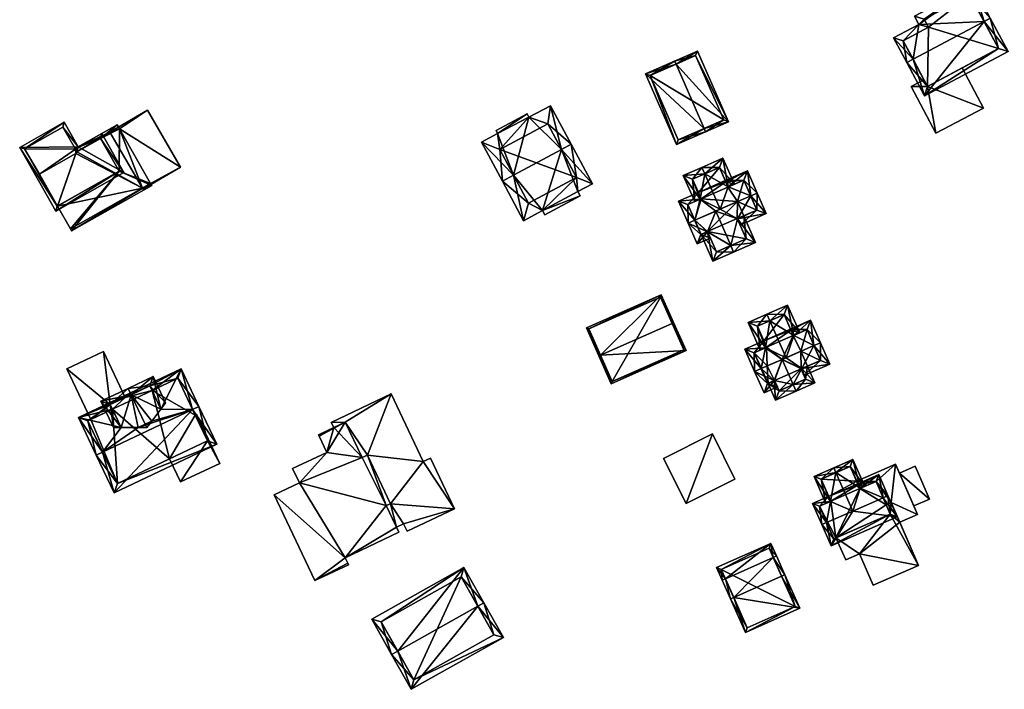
# Model space of a CAD drawing. Header units: inches. Extents: x 2685601 to 2690022, y 1235992 to 1239010.
# Tile 129 of 256: x 2685619 to 2685759, y 1238245 to 1238340. Entities that reach past the tile are written whole.
import ezdxf

# ---------------------------------------------------------------- set-up
doc = ezdxf.new("R2010")
doc.units = ezdxf.units.IN
doc.header["$MEASUREMENT"] = 0
doc.layers.add('Gebaeude Einzelhaus', color=10, linetype='Continuous')
doc.layers.add('Offenes Gebaeude', color=10, linetype='Continuous')

msp = doc.modelspace()

# ---------------------------------------------------------------- meshes
at = {"layer": 'Gebaeude Einzelhaus'}
mesh = msp.add_polyface(dxfattribs=at)
corners = [(2685755.865, 1238340.115, 427.966), (2685747.409, 1238329.523, 425.689), (2685759.273, 1238335.85, 425.689), (2685745.765, 1238334.729, 427.966), (2685744.883, 1238334.259, 427.966), (2685756.748, 1238340.586, 427.966), (2685746.586, 1238339.699, 426.247), (2685754.255, 1238345.259, 425.689), (2685745.975, 1238340.844, 425.689), (2685743.001, 1238337.788, 426.247), (2685757.92, 1238336.261, 426.113), (2685747.82, 1238330.875, 426.113), (2685753.844, 1238343.906, 426.119), (2685747.329, 1238340.433, 426.119), (2685744.354, 1238337.375, 426.677), (2685747.94, 1238339.288, 426.677), (2685753.844, 1238343.906, 416.034), (2685757.92, 1238336.261, 416.034), (2685747.329, 1238340.433, 416.034), (2685747.94, 1238339.288, 416.034), (2685744.354, 1238337.375, 416.034), (2685747.317, 1238331.818, 423.758), (2685747.317, 1238331.818, 423.858), (2685747.82, 1238330.875, 416.034), (2685747.82, 1238330.875, 423.57), (2685747.82, 1238330.875, 423.67), (2685752.736, 1238333.497, 423.57), (2685752.736, 1238333.497, 423.67)]
mesh.append_faces([[corners[k] for k in face] for face in [(3, 11, 4), (14, 3, 4), (9, 14, 4), (15, 14, 6), (13, 15, 6), (6, 14, 9), (8, 13, 6), (12, 13, 7), (7, 13, 8), (0, 12, 5), (10, 0, 5), (5, 12, 7), (2, 10, 5), (1, 11, 10), (4, 11, 1), (1, 10, 2), (3, 9, 4), (0, 6, 3), (3, 6, 9), (5, 7, 0), (0, 7, 6), (6, 7, 8), (0, 2, 5), (4, 1, 3), (3, 1, 0), (0, 1, 2)]], dxfattribs={"color": 13})
mesh.append_faces([[corners[k] for k in face] for face in [(19, 23, 20), (16, 19, 18), (17, 23, 19), (17, 19, 16), (23, 26, 24), (27, 11, 25), (26, 10, 27), (27, 10, 11), (23, 17, 26), (26, 17, 10), (3, 22, 11), (11, 22, 25), (21, 23, 24), (21, 20, 23), (3, 14, 22), (22, 14, 21), (21, 14, 20), (14, 15, 20), (20, 15, 19), (15, 13, 19), (19, 13, 18), (13, 12, 18), (18, 12, 16), (0, 10, 12), (12, 10, 16), (16, 10, 17)]], dxfattribs={"color": 41})
mesh = msp.add_polyface(dxfattribs=at)
corners = [(2685716.06, 1238324.872, 445.082), (2685707.699, 1238332.66, 441.67), (2685712.111, 1238322.595, 441.67), (2685712.049, 1238334.022, 445.082), (2685711.848, 1238334.48, 445.082), (2685716.26, 1238324.415, 445.082), (2685719.509, 1238325.839, 442.049), (2685715.096, 1238335.904, 442.049), (2685708.358, 1238332.403, 442.047), (2685714.839, 1238335.245, 442.477), (2685712.369, 1238323.254, 442.047), (2685718.85, 1238326.096, 442.477), (2685718.85, 1238326.096, 431.428), (2685714.839, 1238335.245, 431.428), (2685708.358, 1238332.403, 431.428), (2685712.369, 1238323.254, 431.428)]
mesh.append_faces([[corners[k] for k in face] for face in [(11, 9, 6), (6, 9, 7), (10, 0, 5), (5, 0, 11), (5, 11, 6), (8, 10, 2), (2, 10, 5), (1, 8, 2), (3, 8, 4), (9, 3, 4), (7, 9, 4), (4, 8, 1), (3, 7, 4), (5, 6, 0), (0, 6, 3), (3, 6, 7), (0, 2, 5), (4, 1, 3), (3, 1, 0), (0, 1, 2)]], dxfattribs={"color": 13})
mesh.append_faces([[corners[k] for k in face] for face in [(12, 15, 14), (12, 14, 13), (10, 15, 12), (10, 12, 0), (0, 12, 11), (14, 15, 8), (8, 15, 10), (13, 14, 8), (3, 13, 8), (9, 13, 3), (12, 13, 9), (11, 12, 9)]], dxfattribs={"color": 41})
mesh = msp.add_polyface(dxfattribs=at)
corners = [(2685637.307, 1238317.062, 447.565), (2685636.218, 1238316.26, 447.565), (2685641.559, 1238319.349, 447.565), (2685636.137, 1238316.4, 447.565), (2685632.885, 1238324.835, 447.564), (2685636.864, 1238327.465, 447.564), (2685631.524, 1238324.376, 447.564), (2685636.864, 1238327.465, 441.171), (2685641.559, 1238319.349, 441.171), (2685631.524, 1238324.376, 441.171), (2685636.137, 1238316.4, 441.171), (2685636.218, 1238316.26, 441.171), (2685637.307, 1238317.062, 441.171), (2685632.885, 1238324.835, 441.171)]
mesh.append_faces([[corners[k] for k in face] for face in [(4, 5, 6), (0, 2, 4), (4, 2, 5), (3, 1, 0), (0, 1, 2)]], dxfattribs={"color": 13})
mesh.append_faces([[corners[k] for k in face] for face in [(8, 13, 7), (7, 13, 9), (8, 12, 13), (8, 11, 12), (12, 11, 10), (2, 1, 8), (8, 1, 11), (11, 1, 10), (10, 1, 3), (6, 5, 9), (9, 5, 7), (5, 2, 7), (7, 2, 8)]], dxfattribs={"color": 41})
mesh = msp.add_polyface(dxfattribs=at)
corners = [(2685688.94, 1238318.235, 446.536), (2685686.666, 1238324.17, 443.181), (2685684.383, 1238322.949, 443.181), (2685691.133, 1238326.473, 443.221), (2685690.878, 1238326.95, 442.934), (2685686.446, 1238324.581, 442.934), (2685687.356, 1238317.388, 446.536), (2685695.765, 1238321.883, 446.536), (2685694.215, 1238328.121, 443.221), (2685697.154, 1238322.626, 446.536), (2685690.368, 1238311.756, 443.111), (2685693.044, 1238313.188, 443.111), (2685698.409, 1238315.28, 442.744), (2685693.366, 1238312.584, 442.744), (2685698.078, 1238315.899, 443.12), (2685700.156, 1238317.01, 443.12), (2685697.9, 1238317.9, 444.112), (2685693.8, 1238325.55, 444.323), (2685687, 1238321.9, 444.33), (2685691.05, 1238314.25, 444.118), (2685687, 1238321.9, 434.856), (2685693.8, 1238325.55, 434.856), (2685691.05, 1238314.25, 434.856), (2685697.9, 1238317.9, 434.856)]
mesh.append_faces([[corners[k] for k in face] for face in [(19, 16, 11), (11, 16, 14), (11, 14, 12), (11, 12, 13), (10, 19, 11), (0, 19, 6), (18, 0, 6), (6, 19, 10), (2, 18, 6), (1, 18, 2), (4, 1, 5), (17, 18, 3), (3, 18, 1), (3, 1, 4), (8, 17, 3), (16, 7, 9), (9, 7, 17), (9, 17, 8), (14, 16, 15), (15, 16, 9), (7, 15, 9), (7, 14, 15), (0, 11, 7), (7, 11, 14), (14, 11, 12), (12, 11, 13), (6, 10, 0), (0, 10, 11), (3, 7, 8), (8, 7, 9), (3, 0, 7), (0, 2, 6), (5, 1, 4), (4, 1, 3), (3, 1, 0), (0, 1, 2)]], dxfattribs={"color": 13})
mesh.append_faces([[corners[k] for k in face] for face in [(20, 23, 22), (21, 23, 20), (7, 23, 21), (16, 23, 7), (7, 21, 17), (22, 23, 16), (19, 22, 16), (20, 22, 0), (0, 22, 19), (18, 20, 0), (21, 20, 17), (17, 20, 18)]], dxfattribs={"color": 41})
mesh = msp.add_polyface(dxfattribs=at)
corners = [(2685627.018, 1238322.252, 452.968), (2685633.502, 1238318.625, 452.968), (2685630.358, 1238324.152, 452.968), (2685625.022, 1238325.76, 452.968), (2685618.69, 1238322.158, 452.968), (2685623.831, 1238313.123, 452.968), (2685630.171, 1238323.47, 452.968), (2685624.835, 1238325.078, 452.968), (2685626.629, 1238321.932, 452.968), (2685626.831, 1238321.57, 452.968), (2685619.372, 1238321.971, 452.968), (2685624.018, 1238313.805, 452.968), (2685632.82, 1238318.812, 452.968), (2685626.629, 1238321.932, 441.171), (2685624.835, 1238325.078, 441.171), (2685619.372, 1238321.971, 441.171), (2685624.018, 1238313.805, 441.171), (2685624.059, 1238313.828, 449.72), (2685624.059, 1238313.828, 441.171), (2685632.82, 1238318.812, 449.72), (2685630.171, 1238323.47, 449.72), (2685626.831, 1238321.57, 449.72), (2685626.831, 1238321.57, 441.171), (2685626.658, 1238321.294, 441.171), (2685621.485, 1238318.353, 441.171)]
mesh.append_faces([[corners[k] for k in face] for face in [(12, 6, 1), (11, 12, 5), (5, 12, 1), (10, 11, 4), (4, 11, 5), (7, 10, 3), (3, 10, 4), (6, 9, 0), (0, 9, 8), (8, 7, 0), (0, 7, 3), (1, 6, 2), (2, 6, 0), (5, 1, 0), (4, 5, 0), (3, 4, 0), (0, 1, 2)]], dxfattribs={"color": 13})
mesh.append_faces([[corners[k] for k in face] for face in [(13, 15, 14), (13, 24, 15), (15, 24, 16), (16, 24, 18), (13, 23, 24), (13, 22, 23), (21, 8, 9), (21, 13, 8), (21, 22, 13), (20, 21, 6), (6, 21, 9), (6, 12, 20), (20, 12, 19), (12, 17, 19), (17, 16, 18), (12, 11, 17), (17, 11, 16), (11, 10, 16), (16, 10, 15), (10, 7, 15), (15, 7, 14), (8, 13, 7), (7, 13, 14)]], dxfattribs={"color": 41})
mesh = msp.add_polyface(dxfattribs=at)
corners = [(2685632.82, 1238318.812, 449.72), (2685637.468, 1238316.78, 449.72), (2685637.307, 1238317.062, 449.72), (2685626.069, 1238310.295, 449.72), (2685632.885, 1238324.835, 449.72), (2685630.171, 1238323.47, 449.72), (2685632.561, 1238325.405, 449.72), (2685626.587, 1238322.006, 449.72), (2685626.831, 1238321.57, 449.72), (2685625.895, 1238310.602, 449.72), (2685624.059, 1238313.828, 449.72), (2685631.524, 1238324.376, 449.72), (2685632.885, 1238324.835, 447.564), (2685637.307, 1238317.062, 447.565), (2685631.524, 1238324.376, 447.564), (2685631.524, 1238324.376, 441.171), (2685626.831, 1238321.57, 441.171), (2685624.059, 1238313.828, 441.171), (2685625.895, 1238310.602, 441.171), (2685636.137, 1238316.4, 447.565), (2685636.137, 1238316.4, 441.171), (2685626.658, 1238321.294, 441.171), (2685632.885, 1238324.835, 441.171), (2685637.307, 1238317.062, 441.171), (2685621.485, 1238318.353, 441.171)]
mesh.append_faces([[corners[k] for k in face] for face in [(4, 11, 6), (6, 11, 7), (7, 11, 8), (3, 2, 1), (3, 9, 2), (3, 0, 9), (9, 0, 10), (5, 7, 8), (5, 6, 7), (0, 4, 5), (5, 4, 6), (0, 2, 4), (3, 1, 0), (0, 1, 2)]], dxfattribs={"color": 13})
mesh.append_faces([[corners[k] for k in face] for face in [(21, 17, 24), (21, 20, 17), (17, 20, 18), (20, 22, 23), (20, 15, 22), (21, 16, 20), (20, 16, 15), (2, 19, 13), (19, 18, 20), (2, 9, 19), (19, 9, 18), (18, 9, 17), (17, 9, 10), (14, 8, 11), (14, 16, 8), (14, 15, 16), (12, 14, 4), (4, 14, 11), (4, 2, 12), (12, 2, 13)]], dxfattribs={"color": 41})
mesh = msp.add_polyface(dxfattribs=at)
corners = [(2685720.785, 1238312.001, 441.652), (2685723.345, 1238308.644, 441.037), (2685721.679, 1238312.452, 441.037), (2685719.837, 1238308.2, 443.124), (2685720.238, 1238307.285, 443.124), (2685720.763, 1238312.051, 441.652), (2685717.686, 1238313.115, 443.124), (2685716.531, 1238310.192, 441.683), (2685715.611, 1238309.798, 441.037), (2685717.278, 1238305.99, 441.037), (2685716.528, 1238310.199, 441.683), (2685722.028, 1238309.159, 441.653), (2685717.793, 1238307.306, 441.683), (2685717.686, 1238313.114, 443.124), (2685718.335, 1238313.398, 443.124), (2685715.482, 1238314.802, 441.646), (2685715.224, 1238315.78, 441.037), (2685715.625, 1238314.864, 441.646), (2685712.415, 1238314.551, 441.037), (2685714.706, 1238311.811, 443.124), (2685713.79, 1238311.41, 443.124), (2685722.667, 1238315.293, 443.124), (2685719.482, 1238316.552, 441.645), (2685719.115, 1238317.291, 441.144), (2685719.439, 1238316.533, 441.645), (2685722.209, 1238318.836, 441.037), (2685719.044, 1238317.451, 441.037), (2685723.584, 1238315.694, 443.124), (2685715.075, 1238308.471, 441.037), (2685716.929, 1238309.282, 441.037), (2685721.164, 1238311.135, 441.037), (2685724.869, 1238312.756, 441.037), (2685721.694, 1238317.519, 441.646), (2685723.551, 1238313.271, 441.688), (2685720.763, 1238312.051, 441.688), (2685713.733, 1238314.036, 441.646), (2685715.59, 1238309.789, 441.688), (2685716.528, 1238310.199, 441.688), (2685713.08, 1238318.185, 441.037), (2685714.709, 1238314.463, 441.037), (2685716.134, 1238318.43, 443.124), (2685715.733, 1238319.346, 443.124), (2685720.355, 1238316.933, 441.037), (2685718.726, 1238320.655, 441.037), (2685714.398, 1238317.67, 441.758), (2685715.625, 1238314.864, 441.758), (2685718.211, 1238319.339, 441.676), (2685719.115, 1238317.291, 441.671), (2685719.439, 1238316.533, 441.675), (2685715.611, 1238309.798, 433.276), (2685716.528, 1238310.199, 433.276), (2685717.793, 1238307.306, 433.276), (2685722.028, 1238309.159, 433.276), (2685720.763, 1238312.051, 433.276), (2685721.679, 1238312.452, 433.276), (2685714.726, 1238311.82, 433.276), (2685720.794, 1238314.474, 433.276), (2685715.224, 1238315.78, 433.276), (2685715.625, 1238314.864, 433.276), (2685713.733, 1238314.036, 433.276), (2685715.59, 1238309.789, 433.276), (2685723.551, 1238313.271, 433.276), (2685721.694, 1238317.519, 433.276), (2685719.439, 1238316.533, 433.276), (2685719.115, 1238317.291, 433.276), (2685719.044, 1238317.451, 433.276), (2685718.211, 1238319.339, 433.276), (2685714.398, 1238317.67, 433.276)]
mesh.append_faces([[corners[k] for k in face] for face in [(47, 22, 48), (47, 42, 22), (47, 46, 42), (42, 46, 43), (43, 46, 41), (41, 46, 40), (39, 44, 15), (15, 44, 45), (44, 41, 40), (39, 38, 44), (44, 38, 41), (22, 40, 14), (22, 43, 40), (40, 43, 41), (22, 42, 43), (38, 40, 41), (38, 15, 40), (40, 15, 14), (38, 39, 15), (20, 36, 28), (28, 36, 29), (29, 36, 7), (7, 36, 37), (20, 19, 36), (18, 35, 20), (20, 35, 19), (18, 16, 35), (35, 16, 15), (15, 16, 17), (31, 33, 27), (27, 33, 21), (33, 0, 34), (31, 30, 33), (33, 30, 0), (23, 22, 24), (27, 32, 25), (25, 32, 26), (26, 32, 23), (23, 32, 22), (27, 21, 32), (0, 21, 14), (0, 31, 21), (21, 31, 27), (0, 30, 31), (13, 0, 14), (20, 7, 19), (19, 7, 13), (20, 28, 7), (7, 28, 29), (25, 21, 27), (25, 22, 21), (26, 23, 25), (25, 23, 22), (22, 23, 24), (14, 21, 22), (19, 18, 20), (13, 15, 19), (19, 15, 18), (18, 15, 16), (16, 15, 17), (13, 14, 15), (9, 12, 4), (4, 12, 3), (9, 8, 12), (12, 8, 7), (7, 8, 10), (2, 0, 5), (2, 11, 0), (11, 4, 3), (2, 1, 11), (11, 1, 4), (7, 3, 6), (7, 9, 3), (3, 9, 4), (10, 8, 7), (7, 8, 9), (3, 0, 6), (0, 2, 5), (4, 1, 3), (3, 1, 0), (0, 1, 2)]], dxfattribs={"color": 13})
mesh.append_faces([[corners[k] for k in face] for face in [(65, 57, 66), (66, 57, 67), (45, 17, 15), (44, 16, 45), (45, 16, 17), (44, 67, 16), (16, 67, 57), (40, 46, 44), (44, 46, 67), (67, 46, 66), (47, 26, 46), (46, 26, 66), (66, 26, 65), (47, 23, 26), (48, 24, 47), (47, 24, 23), (22, 24, 48), (59, 55, 60), (60, 55, 49), (56, 61, 54), (56, 62, 61), (56, 63, 62), (64, 57, 65), (59, 58, 55), (55, 58, 56), (56, 58, 63), (63, 58, 64), (64, 58, 57), (24, 63, 23), (23, 63, 64), (23, 64, 26), (26, 64, 65), (22, 63, 24), (32, 62, 22), (22, 62, 63), (32, 61, 62), (21, 33, 32), (32, 33, 61), (34, 2, 33), (33, 2, 61), (61, 2, 54), (34, 5, 2), (0, 5, 34), (37, 10, 7), (36, 10, 37), (36, 8, 10), (36, 60, 8), (8, 60, 49), (19, 35, 36), (36, 35, 60), (60, 35, 59), (15, 59, 35), (15, 58, 59), (15, 17, 58), (16, 58, 17), (16, 57, 58), (53, 56, 54), (51, 50, 52), (52, 50, 53), (53, 50, 56), (56, 50, 55), (55, 50, 49), (5, 53, 2), (2, 53, 54), (0, 53, 5), (11, 52, 0), (0, 52, 53), (11, 51, 52), (3, 12, 11), (11, 12, 51), (7, 51, 12), (7, 50, 51), (7, 10, 50), (8, 50, 10), (8, 49, 50)]], dxfattribs={"color": 41})
mesh = msp.add_polyface(dxfattribs=at)
corners = [(2685711.478, 1238297.142, 445.967), (2685713.468, 1238293.265, 442.365), (2685711.706, 1238297.243, 445.967), (2685701.293, 1238292.63, 445.967), (2685702.825, 1238288.553, 442.365), (2685701.064, 1238292.529, 445.967), (2685709.951, 1238301.205, 442.365), (2685699.309, 1238296.491, 442.365), (2685713.138, 1238293.393, 442.573), (2685702.953, 1238288.883, 442.572), (2685709.824, 1238300.875, 442.573), (2685699.639, 1238296.364, 442.573), (2685709.824, 1238300.875, 435.751), (2685713.138, 1238293.393, 435.751), (2685699.639, 1238296.364, 435.751), (2685702.953, 1238288.883, 435.751)]
mesh.append_faces([[corners[k] for k in face] for face in [(3, 9, 5), (11, 3, 5), (5, 9, 4), (7, 11, 5), (10, 11, 6), (6, 11, 7), (0, 10, 2), (8, 0, 2), (2, 10, 6), (1, 9, 8), (4, 9, 1), (1, 8, 2), (3, 7, 5), (2, 6, 0), (0, 6, 3), (3, 6, 7), (4, 3, 5), (4, 1, 3), (3, 1, 0), (0, 1, 2)]], dxfattribs={"color": 13})
mesh.append_faces([[corners[k] for k in face] for face in [(12, 15, 14), (13, 15, 12), (9, 15, 13), (9, 13, 8), (14, 15, 9), (3, 14, 9), (11, 14, 3), (12, 14, 11), (10, 12, 11), (0, 12, 10), (13, 12, 8), (8, 12, 0)]], dxfattribs={"color": 41})
mesh = msp.add_polyface(dxfattribs=at)
corners = [(2685729.948, 1238290.704, 442.213), (2685731.789, 1238288.68, 441.585), (2685730.751, 1238291.055, 441.585), (2685728.723, 1238288.43, 443.671), (2685729.124, 1238287.514, 443.671), (2685727.154, 1238292.015, 443.671), (2685726.03, 1238288.99, 442.213), (2685725.144, 1238288.602, 441.585), (2685726.183, 1238286.228, 441.585), (2685730.473, 1238289.195, 442.302), (2685729.834, 1238290.654, 442.302), (2685726.698, 1238287.544, 442.235), (2685726.06, 1238289.003, 442.235), (2685724.563, 1238287.256, 441.585), (2685726.461, 1238288.086, 441.585), (2685723.23, 1238290.299, 443.671), (2685726.06, 1238289.003, 442.213), (2685724.147, 1238290.7, 443.671), (2685727.691, 1238292.25, 443.671), (2685730.235, 1238289.738, 441.585), (2685733.92, 1238291.35, 441.585), (2685729.834, 1238290.654, 442.213), (2685731.672, 1238293.992, 443.671), (2685732.589, 1238294.393, 443.671), (2685724.786, 1238293.682, 442.185), (2685724.53, 1238294.661, 441.585), (2685724.93, 1238293.745, 442.185), (2685721.838, 1238293.483, 441.585), (2685728.795, 1238295.436, 442.185), (2685728.401, 1238296.163, 441.691), (2685728.724, 1238295.405, 442.185), (2685731.195, 1238297.578, 441.585), (2685728.33, 1238296.324, 441.585), (2685732.603, 1238291.865, 442.213), (2685730.68, 1238296.26, 442.186), (2685723.154, 1238292.968, 442.185), (2685725.078, 1238288.573, 442.213), (2685725.386, 1238297.52, 443.671), (2685727.926, 1238299.723, 441.585), (2685724.985, 1238298.436, 443.671), (2685729.641, 1238295.806, 441.585), (2685722.3, 1238297.261, 441.585), (2685724.014, 1238293.344, 441.585), (2685723.618, 1238296.746, 442.297), (2685724.93, 1238293.745, 442.297), (2685728.401, 1238296.163, 442.23), (2685727.411, 1238298.406, 442.235), (2685728.724, 1238295.405, 442.235), (2685726.06, 1238289.003, 433.411), (2685725.144, 1238288.602, 433.411), (2685726.698, 1238287.544, 433.411), (2685730.473, 1238289.195, 433.411), (2685729.834, 1238290.654, 433.411), (2685730.751, 1238291.055, 433.411), (2685727.154, 1238292.015, 433.411), (2685729.82, 1238293.183, 433.411), (2685725.006, 1238291.076, 433.411), (2685724.213, 1238290.729, 433.411), (2685724.53, 1238294.661, 433.411), (2685724.93, 1238293.745, 433.411), (2685723.154, 1238292.968, 433.411), (2685725.078, 1238288.573, 433.411), (2685732.603, 1238291.865, 433.411), (2685730.68, 1238296.26, 433.411), (2685728.724, 1238295.405, 433.411), (2685728.401, 1238296.163, 433.411), (2685728.33, 1238296.324, 433.411), (2685729.82, 1238293.182, 433.411), (2685727.411, 1238298.406, 433.411), (2685723.618, 1238296.746, 433.411)]
mesh.append_faces([[corners[k] for k in face] for face in [(38, 46, 39), (39, 46, 37), (45, 28, 47), (38, 40, 46), (46, 40, 45), (45, 40, 28), (39, 43, 41), (41, 43, 42), (42, 43, 24), (24, 43, 44), (39, 37, 43), (37, 24, 18), (39, 41, 37), (37, 41, 24), (24, 41, 42), (28, 37, 18), (40, 38, 28), (28, 38, 37), (37, 38, 39), (14, 6, 16), (15, 36, 13), (13, 36, 14), (14, 36, 6), (15, 17, 36), (27, 35, 15), (15, 35, 17), (27, 25, 35), (35, 25, 24), (24, 25, 26), (29, 28, 30), (29, 34, 28), (34, 23, 22), (34, 31, 23), (29, 32, 34), (34, 32, 31), (20, 33, 23), (23, 33, 22), (20, 19, 33), (33, 19, 0), (0, 19, 21), (31, 22, 23), (31, 28, 22), (32, 29, 31), (31, 29, 28), (28, 29, 30), (18, 22, 28), (17, 27, 15), (5, 24, 17), (17, 24, 27), (27, 24, 25), (25, 24, 26), (5, 18, 24), (0, 22, 18), (0, 20, 22), (22, 20, 23), (21, 19, 0), (0, 19, 20), (5, 0, 18), (15, 6, 17), (17, 6, 5), (6, 14, 16), (15, 13, 6), (6, 13, 14), (11, 6, 12), (11, 7, 6), (11, 8, 7), (11, 4, 8), (11, 3, 4), (4, 9, 1), (1, 9, 2), (2, 9, 0), (0, 9, 10), (4, 3, 9), (6, 3, 5), (6, 8, 3), (3, 8, 4), (6, 7, 8), (3, 0, 5), (4, 1, 3), (3, 1, 0), (0, 1, 2)]], dxfattribs={"color": 13})
mesh.append_faces([[corners[k] for k in face] for face in [(66, 58, 68), (68, 58, 69), (44, 26, 24), (43, 25, 44), (44, 25, 26), (43, 69, 25), (25, 69, 58), (37, 46, 43), (43, 46, 69), (69, 46, 68), (45, 32, 46), (46, 32, 68), (68, 32, 66), (45, 29, 32), (47, 30, 45), (45, 30, 29), (28, 30, 47), (60, 57, 61), (61, 57, 49), (59, 56, 60), (60, 56, 57), (59, 54, 56), (67, 62, 53), (67, 63, 62), (59, 64, 54), (54, 64, 67), (67, 64, 63), (59, 65, 64), (59, 58, 65), (65, 58, 66), (30, 64, 29), (29, 64, 65), (29, 65, 32), (32, 65, 66), (28, 64, 30), (34, 63, 28), (28, 63, 64), (34, 62, 63), (22, 33, 34), (34, 33, 62), (0, 2, 33), (33, 2, 62), (62, 2, 53), (36, 7, 6), (36, 61, 7), (7, 61, 49), (17, 35, 36), (36, 35, 61), (61, 35, 60), (24, 60, 35), (24, 59, 60), (24, 26, 59), (25, 59, 26), (25, 58, 59), (56, 49, 57), (54, 48, 56), (56, 48, 49), (53, 52, 55), (55, 52, 54), (54, 52, 48), (48, 52, 50), (50, 52, 51), (21, 0, 10), (21, 2, 0), (21, 52, 2), (2, 52, 53), (9, 21, 10), (9, 51, 21), (21, 51, 52), (3, 11, 9), (9, 11, 51), (51, 11, 50), (16, 11, 12), (16, 50, 11), (16, 48, 50), (6, 16, 12), (6, 7, 16), (16, 7, 48), (48, 7, 49)]], dxfattribs={"color": 41})
mesh = msp.add_polyface(dxfattribs=at)
corners = [(2685631.581, 1238285.574, 450.903), (2685630.606, 1238293.131, 450.903), (2685625.406, 1238290.669, 450.903), (2685633.707, 1238286.581, 450.903), (2685628.811, 1238283.477, 450.903), (2685631.885, 1238284.932, 450.903), (2685630.606, 1238293.131, 444.427), (2685633.707, 1238286.581, 444.427), (2685625.406, 1238290.669, 444.427), (2685628.811, 1238283.477, 444.427), (2685631.581, 1238285.574, 444.427), (2685631.885, 1238284.932, 444.427)]
mesh.append_faces([[corners[k] for k in face] for face in [(0, 4, 5), (0, 2, 4), (3, 1, 0), (0, 1, 2)]], dxfattribs={"color": 13})
mesh.append_faces([[corners[k] for k in face] for face in [(8, 10, 9), (9, 10, 11), (8, 6, 10), (10, 6, 7), (8, 9, 2), (2, 9, 4), (2, 1, 8), (8, 1, 6), (6, 3, 7), (6, 1, 3)]], dxfattribs={"color": 41})
mesh = msp.add_polyface(dxfattribs=at)
corners = [(2685643.276, 1238284.871, 462.465), (2685646.718, 1238279.939, 456.741), (2685644.18, 1238285.299, 462.465), (2685632.113, 1238273.024, 456.741), (2685630.479, 1238278.812, 462.465), (2685629.575, 1238278.384, 462.465), (2685637.21, 1238288.239, 457.021), (2685641.643, 1238290.658, 456.741), (2685627.038, 1238283.744, 456.741), (2685638.768, 1238284.95, 460.533), (2685637.514, 1238287.597, 457.705), (2685633.121, 1238282.323, 460.492), (2685631.581, 1238285.574, 457.021), (2685631.885, 1238284.932, 457.705), (2685635.529, 1238282.309, 461.5), (2685637.469, 1238283.228, 461.499), (2685632.589, 1238274.355, 457.706), (2685645.386, 1238280.415, 457.707), (2685628.369, 1238283.268, 457.705), (2685641.166, 1238289.326, 457.706), (2685643.643, 1238284.096, 454.2), (2685641.166, 1238289.326, 444.427), (2685645.386, 1238280.415, 454.2), (2685643.643, 1238284.096, 444.427), (2685637.514, 1238287.597, 444.427), (2685628.811, 1238283.477, 450.903), (2685628.369, 1238283.268, 444.427), (2685631.885, 1238284.932, 450.903), (2685628.811, 1238283.477, 444.427), (2685632.589, 1238274.355, 444.427), (2685640.022, 1238277.875, 454.2), (2685640.022, 1238277.875, 444.427), (2685645.386, 1238280.415, 444.427), (2685631.885, 1238284.932, 444.427)]
mesh.append_faces([[corners[k] for k in face] for face in [(18, 12, 13), (6, 19, 10), (19, 2, 0), (6, 7, 19), (19, 7, 2), (18, 8, 12), (12, 8, 6), (6, 8, 7), (18, 5, 8), (18, 4, 5), (1, 17, 2), (2, 17, 0), (1, 16, 17), (16, 5, 4), (1, 3, 16), (16, 3, 5), (14, 0, 15), (15, 0, 9), (11, 4, 14), (14, 4, 0), (13, 8, 11), (8, 13, 12), (6, 8, 12), (11, 8, 4), (4, 8, 5), (9, 7, 10), (10, 7, 6), (7, 9, 0), (2, 7, 0), (6, 7, 8), (3, 4, 5), (3, 0, 4), (3, 1, 0), (0, 1, 2)]], dxfattribs={"color": 13})
mesh.append_faces([[corners[k] for k in face] for face in [(33, 29, 28), (28, 29, 26), (24, 31, 33), (33, 31, 29), (24, 23, 31), (31, 23, 32), (24, 21, 23), (17, 30, 22), (30, 29, 31), (17, 16, 30), (30, 16, 29), (4, 18, 16), (16, 18, 29), (29, 18, 26), (26, 25, 28), (25, 13, 27), (26, 18, 25), (25, 18, 13), (21, 24, 19), (19, 24, 10), (21, 20, 23), (20, 17, 22), (20, 0, 17), (21, 19, 20), (20, 19, 0)]], dxfattribs={"color": 41})
mesh = msp.add_polyface(dxfattribs=at)
corners = [(2685634.554, 1238286.981, 462.019), (2685634.126, 1238287.885, 462.019), (2685630.25, 1238286.05, 460.028), (2685633.121, 1238282.323, 460.492), (2685632.011, 1238282.33, 460.028), (2685635.529, 1238282.309, 461.5), (2685636.54, 1238282.788, 462.019), (2685636.77, 1238282.302, 462.019), (2685638.768, 1238284.95, 460.533), (2685639.448, 1238285.851, 460.028), (2685637.686, 1238289.57, 460.028), (2685637.469, 1238283.228, 461.499), (2685631.581, 1238285.574, 460.492), (2685637.21, 1238288.239, 460.533), (2685637.514, 1238287.597, 457.705), (2685637.21, 1238288.239, 457.021), (2685637.514, 1238287.597, 444.427), (2685637.21, 1238288.239, 444.427), (2685631.581, 1238285.574, 457.021), (2685633.707, 1238286.581, 450.903), (2685633.707, 1238286.581, 444.427), (2685631.581, 1238285.574, 450.903), (2685631.885, 1238284.932, 457.705), (2685631.885, 1238284.932, 450.903), (2685631.885, 1238284.932, 444.427), (2685631.581, 1238285.574, 444.427)]
mesh.append_faces([[corners[k] for k in face] for face in [(13, 9, 8), (13, 10, 9), (13, 1, 10), (13, 0, 1), (6, 11, 7), (0, 12, 1), (1, 12, 2), (2, 12, 4), (4, 12, 3), (6, 7, 5), (11, 6, 7), (8, 0, 11), (11, 0, 6), (8, 10, 0), (0, 10, 1), (8, 9, 10), (0, 5, 6), (6, 5, 7), (0, 3, 5), (0, 2, 3), (3, 2, 4), (0, 1, 2)]], dxfattribs={"color": 13})
mesh.append_faces([[corners[k] for k in face] for face in [(20, 24, 25), (17, 16, 20), (20, 16, 24), (22, 18, 23), (23, 18, 21), (3, 12, 22), (22, 12, 18), (18, 19, 21), (19, 17, 20), (18, 15, 19), (19, 15, 17), (18, 0, 15), (15, 0, 13), (18, 12, 0), (15, 16, 17), (15, 14, 16), (15, 13, 14), (14, 13, 8), (5, 11, 6)]], dxfattribs={"color": 41})
mesh = msp.add_polyface(dxfattribs=at)
corners = [(2685670.836, 1238271.196, 452.549), (2685671.423, 1238271.475, 452.549), (2685668.14, 1238278.404, 452.549), (2685667.389, 1238278.048, 452.549), (2685662.378, 1238278.774, 452.549), (2685665.005, 1238283.08, 452.549), (2685658.473, 1238274.453, 452.549), (2685661.287, 1238281.077, 452.549), (2685661.193, 1238281.274, 452.549), (2685657.516, 1238276.471, 452.549), (2685664.98, 1238263.784, 452.549), (2685654.891, 1238272.756, 452.549), (2685660.681, 1238260.533, 452.549), (2685665.347, 1238263.01, 452.549), (2685665.45, 1238262.791, 452.549), (2685672.631, 1238267.409, 452.549), (2685671.423, 1238271.475, 449.728), (2685672.28, 1238268.149, 449.728), (2685673.294, 1238268.629, 449.728), (2685670.836, 1238271.196, 449.728), (2685680.519, 1238270.766, 449.728), (2685673.791, 1238267.58, 449.728), (2685676.104, 1238277.483, 449.728), (2685677.111, 1238277.96, 449.728), (2685668.14, 1238278.404, 449.728), (2685671.548, 1238287.1, 449.728), (2685665.005, 1238283.08, 449.728), (2685663.01, 1238283.056, 449.728), (2685663.366, 1238282.304, 449.728), (2685667.389, 1238278.048, 449.728), (2685661.287, 1238281.077, 438.716), (2685661.193, 1238281.274, 438.716), (2685662.378, 1238278.774, 438.716), (2685657.516, 1238276.471, 438.716), (2685658.473, 1238274.453, 438.716), (2685654.891, 1238272.756, 438.716), (2685660.681, 1238260.533, 438.716), (2685665.45, 1238262.791, 438.716), (2685665.347, 1238263.01, 438.716), (2685664.98, 1238263.784, 438.716), (2685672.631, 1238267.409, 438.716), (2685672.28, 1238268.149, 438.716), (2685663.366, 1238282.304, 438.716), (2685670.836, 1238271.196, 438.716), (2685667.389, 1238278.048, 438.716), (2685665.005, 1238283.08, 438.716), (2685668.14, 1238278.404, 438.716), (2685671.423, 1238271.475, 438.716), (2685663.01, 1238283.056, 438.716), (2685673.294, 1238268.629, 438.716), (2685673.791, 1238267.58, 438.716), (2685680.519, 1238270.766, 438.716), (2685677.111, 1238277.96, 438.716), (2685676.104, 1238277.483, 438.716), (2685671.548, 1238287.1, 438.716)]
mesh.append_faces([[corners[k] for k in face] for face in [(24, 26, 29), (26, 27, 28), (24, 25, 26), (26, 25, 27), (16, 22, 24), (24, 22, 25), (16, 20, 22), (22, 20, 23), (16, 18, 20), (20, 18, 21), (19, 17, 16), (16, 17, 18), (0, 10, 15), (10, 12, 13), (13, 12, 14), (10, 11, 12), (0, 6, 10), (10, 6, 11), (6, 4, 9), (4, 5, 7), (7, 5, 8), (0, 3, 6), (6, 3, 4), (4, 3, 5), (0, 2, 3), (0, 1, 2)]], dxfattribs={"color": 13})
mesh.append_faces([[corners[k] for k in face] for face in [(51, 53, 52), (54, 45, 48), (48, 45, 42), (53, 46, 54), (54, 46, 45), (45, 46, 44), (51, 47, 53), (53, 47, 46), (47, 41, 43), (51, 49, 47), (47, 49, 41), (51, 50, 49), (27, 25, 48), (48, 25, 54), (25, 22, 54), (54, 22, 53), (22, 23, 53), (53, 23, 52), (23, 20, 52), (52, 20, 51), (20, 21, 51), (51, 21, 50), (21, 18, 50), (50, 18, 49), (18, 17, 49), (49, 17, 41), (28, 27, 42), (42, 27, 48), (43, 46, 47), (43, 44, 46), (44, 42, 45), (42, 30, 31), (44, 32, 42), (42, 32, 30), (43, 34, 44), (44, 34, 32), (32, 34, 33), (36, 38, 37), (41, 39, 43), (43, 39, 34), (34, 39, 35), (35, 39, 36), (36, 39, 38), (41, 40, 39), (31, 28, 42), (28, 5, 26), (31, 8, 28), (28, 8, 5), (5, 3, 26), (26, 3, 29), (24, 29, 2), (2, 29, 3), (16, 24, 1), (1, 24, 2), (19, 16, 0), (0, 16, 1), (0, 17, 19), (17, 40, 41), (0, 15, 17), (17, 15, 40), (15, 10, 40), (40, 10, 39), (10, 13, 39), (39, 13, 38), (13, 14, 38), (38, 14, 37), (14, 12, 37), (37, 12, 36), (12, 11, 36), (36, 11, 35), (11, 6, 35), (35, 6, 34), (6, 9, 34), (34, 9, 33), (9, 4, 33), (33, 4, 32), (4, 7, 32), (32, 7, 30), (7, 8, 30), (30, 8, 31)]], dxfattribs={"color": 41})
mesh = msp.add_polyface(dxfattribs=at)
corners = [(2685645.386, 1238280.415, 454.2), (2685647.159, 1238277.215, 454.2), (2685643.854, 1238284.196, 454.2), (2685641.584, 1238274.576, 454.2), (2685643.643, 1238284.096, 454.2), (2685640.022, 1238277.875, 454.2), (2685643.854, 1238284.196, 444.427), (2685647.159, 1238277.215, 444.427), (2685643.643, 1238284.096, 444.427), (2685640.022, 1238277.875, 444.427), (2685641.584, 1238274.576, 444.427), (2685645.386, 1238280.415, 444.427)]
mesh.append_faces([[corners[k] for k in face] for face in [(3, 0, 5), (0, 2, 4), (3, 1, 0), (0, 1, 2)]], dxfattribs={"color": 13})
mesh.append_faces([[corners[k] for k in face] for face in [(6, 11, 8), (11, 10, 9), (6, 7, 11), (11, 7, 10), (1, 3, 7), (7, 3, 10), (10, 3, 9), (9, 3, 5), (4, 2, 8), (8, 2, 6), (2, 1, 6), (6, 1, 7)]], dxfattribs={"color": 41})
mesh = msp.add_polyface(dxfattribs=at)
corners = [(2685713.483, 1238271.491, 439.882), (2685717.219, 1238281.4, 439.875), (2685710.266, 1238277.924, 439.875), (2685720.435, 1238274.968, 439.882), (2685720.435, 1238274.968, 434.821), (2685717.219, 1238281.4, 434.821), (2685710.266, 1238277.924, 434.821), (2685713.483, 1238271.491, 434.821)]
mesh.append_faces([[corners[k] for k in face] for face in [(3, 1, 0), (0, 1, 2)]], dxfattribs={"color": 13})
mesh.append_faces([[corners[k] for k in face] for face in [(5, 7, 6), (5, 4, 7), (3, 0, 4), (4, 0, 7), (0, 2, 7), (7, 2, 6), (2, 1, 6), (6, 1, 5), (1, 4, 5), (1, 3, 4)]], dxfattribs={"color": 41})
mesh = msp.add_polyface(dxfattribs=at)
corners = [(2685738.26, 1238273.663, 442.245), (2685737.976, 1238274.161, 441.816), (2685738.196, 1238273.635, 442.245), (2685740.885, 1238275.63, 441.68), (2685737.903, 1238274.326, 441.68), (2685741.511, 1238272.33, 444.145), (2685737.175, 1238270.433, 444.145), (2685742.198, 1238272.63, 444.145), (2685734.01, 1238271.804, 442.245), (2685733.463, 1238268.81, 444.145), (2685733.757, 1238272.512, 441.68), (2685731.464, 1238271.509, 441.68), (2685734.058, 1238271.825, 442.245), (2685732.776, 1238268.509, 444.145), (2685734.093, 1238265.5, 441.68), (2685743.514, 1238269.623, 441.68), (2685732.451, 1238271.123, 442.244), (2685734.479, 1238266.488, 442.243), (2685742.526, 1238270.009, 442.243), (2685740.499, 1238274.643, 442.244), (2685731.693, 1238275.359, 441.68), (2685733.37, 1238271.524, 441.68), (2685734.785, 1238275.894, 444.145), (2685734.485, 1238276.58, 444.145), (2685737.205, 1238277.77, 441.68), (2685738.883, 1238273.936, 441.68), (2685732.68, 1238274.973, 442.286), (2685734.058, 1238271.825, 442.287), (2685737.976, 1238274.161, 442.295), (2685736.819, 1238276.783, 442.302), (2685738.196, 1238273.635, 442.303), (2685733.757, 1238272.512, 433.108), (2685734.058, 1238271.825, 433.108), (2685732.451, 1238271.123, 433.108), (2685734.479, 1238266.488, 433.108), (2685734.801, 1238266.629, 441.301), (2685734.801, 1238266.629, 433.108), (2685742.526, 1238270.009, 441.301), (2685741.949, 1238271.329, 441.301), (2685740.499, 1238274.643, 438.457), (2685741.949, 1238271.329, 438.457), (2685738.196, 1238273.635, 438.457), (2685737.976, 1238274.161, 438.457), (2685737.903, 1238274.326, 438.457), (2685737.903, 1238274.326, 433.108), (2685737.976, 1238274.161, 433.108), (2685738.196, 1238273.635, 433.108), (2685741.949, 1238271.329, 433.108), (2685740.499, 1238274.643, 433.108), (2685742.526, 1238270.009, 433.108), (2685737.743, 1238274.69, 438.457), (2685736.819, 1238276.783, 433.108), (2685737.743, 1238274.69, 433.108), (2685732.68, 1238274.973, 433.108)]
mesh.append_faces([[corners[k] for k in face] for face in [(24, 29, 23), (23, 29, 22), (28, 0, 30), (24, 25, 29), (29, 25, 28), (28, 25, 0), (21, 26, 8), (8, 26, 27), (26, 23, 22), (21, 20, 26), (26, 20, 23), (0, 22, 6), (25, 24, 0), (0, 24, 22), (22, 24, 23), (20, 22, 23), (20, 8, 22), (22, 8, 6), (20, 21, 8), (1, 0, 2), (1, 19, 0), (19, 7, 5), (19, 3, 7), (1, 4, 19), (19, 4, 3), (14, 18, 15), (15, 18, 7), (7, 18, 5), (13, 17, 14), (14, 17, 18), (13, 9, 17), (11, 16, 13), (13, 16, 9), (11, 10, 16), (16, 10, 8), (8, 10, 12), (6, 15, 5), (5, 15, 7), (13, 14, 9), (9, 14, 6), (6, 14, 15), (8, 11, 9), (9, 11, 13), (12, 10, 8), (8, 10, 11), (6, 8, 9), (3, 5, 7), (3, 0, 5), (5, 0, 6), (4, 1, 3), (3, 1, 0), (0, 1, 2)]], dxfattribs={"color": 13})
mesh.append_faces([[corners[k] for k in face] for face in [(52, 53, 51), (44, 31, 52), (52, 31, 53), (27, 12, 8), (26, 10, 27), (27, 10, 12), (26, 53, 10), (10, 53, 31), (26, 51, 53), (22, 29, 26), (26, 29, 51), (51, 50, 52), (50, 4, 43), (4, 28, 1), (51, 29, 50), (50, 29, 4), (4, 29, 28), (30, 2, 28), (28, 2, 1), (0, 2, 30), (32, 36, 33), (33, 36, 34), (36, 47, 49), (32, 46, 36), (36, 46, 47), (47, 46, 48), (31, 45, 32), (32, 45, 46), (31, 44, 45), (2, 41, 1), (1, 41, 42), (1, 42, 4), (4, 42, 43), (0, 41, 2), (19, 39, 0), (0, 39, 41), (19, 38, 39), (39, 38, 40), (38, 18, 37), (19, 5, 38), (38, 5, 18), (18, 35, 37), (35, 34, 36), (18, 17, 35), (35, 17, 34), (17, 33, 34), (9, 16, 17), (17, 16, 33), (8, 33, 16), (8, 32, 33), (8, 12, 32), (10, 32, 12), (10, 31, 32)]], dxfattribs={"color": 41})
mesh = msp.add_polyface(dxfattribs=at)
corners = [(2685746.55, 1238262.684, 441.301), (2685738.139, 1238264.33, 441.301), (2685740.094, 1238259.859, 441.301), (2685742.526, 1238270.009, 441.301), (2685734.801, 1238266.629, 441.301), (2685736.181, 1238263.474, 441.301), (2685742.636, 1238271.63, 441.301), (2685741.949, 1238271.329, 441.301), (2685737.976, 1238274.161, 438.457), (2685738.196, 1238273.635, 438.457), (2685740.499, 1238274.643, 438.457), (2685742.636, 1238271.63, 438.457), (2685741.949, 1238271.329, 438.457), (2685743.248, 1238277.099, 438.457), (2685737.743, 1238274.69, 438.457), (2685737.903, 1238274.326, 438.457), (2685746.384, 1238269.931, 438.457), (2685743.863, 1238268.829, 438.457), (2685734.801, 1238266.629, 433.108), (2685736.181, 1238263.474, 433.108), (2685738.139, 1238264.33, 433.108), (2685740.094, 1238259.859, 433.108), (2685746.55, 1238262.684, 433.108), (2685743.862, 1238268.828, 433.108), (2685742.526, 1238270.009, 433.108), (2685742.636, 1238271.63, 433.108), (2685741.949, 1238271.329, 433.108), (2685745.85, 1238271.152, 438.127), (2685746.384, 1238269.931, 433.108), (2685743.813, 1238275.808, 438.227), (2685745.85, 1238271.152, 438.227), (2685743.813, 1238275.808, 438.127), (2685743.248, 1238277.099, 433.108), (2685737.743, 1238274.69, 433.108), (2685743.863, 1238268.829, 433.108), (2685740.499, 1238274.643, 433.108), (2685737.903, 1238274.326, 433.108), (2685737.976, 1238274.161, 433.108), (2685738.196, 1238273.635, 433.108)]
mesh.append_faces([[corners[k] for k in face] for face in [(13, 11, 16), (16, 11, 17), (8, 10, 15), (15, 10, 14), (14, 10, 13), (13, 10, 11), (11, 10, 12), (8, 9, 10), (3, 6, 7), (3, 0, 6), (5, 1, 4), (4, 1, 3), (3, 1, 0), (0, 1, 2)]], dxfattribs={"color": 13})
mesh.append_faces([[corners[k] for k in face] for face in [(36, 35, 37), (37, 35, 38), (35, 25, 26), (25, 28, 34), (35, 32, 25), (25, 32, 28), (36, 33, 35), (35, 33, 32), (34, 28, 17), (17, 28, 16), (32, 33, 13), (13, 33, 14), (31, 13, 29), (31, 32, 13), (27, 28, 31), (31, 28, 32), (30, 16, 27), (16, 30, 29), (16, 29, 13), (27, 16, 28), (23, 24, 25), (25, 24, 26), (23, 20, 24), (24, 20, 18), (18, 20, 19), (23, 22, 20), (20, 22, 21), (6, 17, 11), (17, 22, 23), (6, 0, 17), (17, 0, 22), (0, 2, 22), (22, 2, 21), (2, 1, 21), (21, 1, 20), (1, 5, 20), (20, 5, 19), (19, 5, 18), (18, 5, 4), (6, 11, 7), (7, 11, 12)]], dxfattribs={"color": 41})
mesh = msp.add_polyface(dxfattribs=at)
corners = [(2685720.25, 1238258.142, 449.437), (2685721.918, 1238253.158, 445.265), (2685729.65, 1238256.595, 445.265), (2685719.793, 1238257.939, 449.437), (2685727.069, 1238261.172, 449.437), (2685727.525, 1238261.375, 449.437), (2685726.343, 1238264.036, 446.592), (2685725.886, 1238263.833, 446.592), (2685719.067, 1238260.803, 446.592), (2685718.61, 1238260.6, 446.592), (2685725.551, 1238265.816, 445.265), (2685717.819, 1238262.38, 445.265), (2685728.99, 1238256.849, 445.664), (2685722.171, 1238253.818, 445.664), (2685725.298, 1238265.156, 445.606), (2685718.479, 1238262.126, 445.606), (2685728.99, 1238256.849, 435.566), (2685725.298, 1238265.156, 435.566), (2685718.479, 1238262.126, 435.566), (2685722.171, 1238253.818, 435.566)]
mesh.append_faces([[corners[k] for k in face] for face in [(0, 13, 3), (8, 0, 3), (15, 8, 9), (9, 8, 3), (11, 15, 9), (14, 15, 10), (10, 15, 11), (7, 14, 6), (6, 14, 10), (4, 7, 5), (12, 4, 5), (5, 7, 6), (2, 12, 5), (1, 13, 12), (3, 13, 1), (1, 12, 2), (8, 11, 9), (6, 10, 7), (7, 10, 8), (8, 10, 11), (0, 8, 3), (3, 8, 9), (5, 7, 4), (4, 7, 0), (0, 7, 8), (5, 6, 7), (0, 2, 4), (4, 2, 5), (3, 1, 0), (0, 1, 2)]], dxfattribs={"color": 13})
mesh.append_faces([[corners[k] for k in face] for face in [(16, 19, 18), (16, 18, 17), (12, 19, 16), (13, 19, 12), (0, 19, 13), (18, 19, 8), (8, 19, 0), (15, 18, 8), (17, 18, 15), (14, 17, 15), (16, 17, 7), (7, 17, 14), (4, 16, 7), (12, 16, 4)]], dxfattribs={"color": 41})
mesh = msp.add_polyface(dxfattribs=at)
corners = [(2685672.461, 1238250.494, 452.791), (2685681.885, 1238262.413, 448.976), (2685668.761, 1238255.026, 448.976), (2685683.841, 1238256.898, 452.791), (2685684.713, 1238257.389, 452.791), (2685671.589, 1238250.003, 452.791), (2685687.496, 1238252.444, 448.81), (2685674.373, 1238245.058, 448.81), (2685670.124, 1238254.645, 449.637), (2685674.754, 1238246.42, 449.512), (2685686.134, 1238252.825, 449.512), (2685681.504, 1238261.05, 449.638), (2685681.504, 1238261.05, 440.319), (2685686.134, 1238252.825, 440.319), (2685670.124, 1238254.645, 440.319), (2685674.754, 1238246.42, 440.319)]
mesh.append_faces([[corners[k] for k in face] for face in [(11, 8, 1), (3, 11, 4), (10, 3, 4), (4, 11, 1), (6, 9, 10), (6, 10, 4), (7, 9, 6), (0, 9, 5), (8, 0, 5), (5, 9, 7), (1, 8, 2), (2, 8, 5), (7, 0, 5), (7, 3, 0), (7, 6, 3), (3, 6, 4), (0, 2, 5), (4, 1, 3), (3, 1, 0), (0, 1, 2)]], dxfattribs={"color": 13})
mesh.append_faces([[corners[k] for k in face] for face in [(12, 15, 14), (13, 15, 12), (9, 15, 13), (9, 13, 10), (14, 15, 9), (0, 14, 9), (8, 14, 0), (12, 14, 8), (11, 12, 8), (3, 12, 11), (13, 12, 10), (10, 12, 3)]], dxfattribs={"color": 41})
at = {"layer": 'Offenes Gebaeude'}
mesh = msp.add_polyface(dxfattribs=at)
corners = [(2685755.778, 1238327.791, 422.531), (2685752.736, 1238333.497, 423.67), (2685747.82, 1238330.875, 423.67), (2685745.474, 1238330.835, 423.858), (2685747.317, 1238331.818, 423.858), (2685749.019, 1238324.188, 422.531), (2685745.474, 1238330.835, 423.758), (2685749.019, 1238324.188, 422.431), (2685755.778, 1238327.791, 422.431), (2685752.736, 1238333.497, 423.57), (2685747.317, 1238331.818, 423.758), (2685747.82, 1238330.875, 423.57)]
mesh.append_faces([[corners[k] for k in face] for face in [(0, 2, 5), (5, 2, 3), (3, 2, 4), (0, 1, 2)]], dxfattribs={"color": 13})
mesh.append_faces([[corners[k] for k in face] for face in [(8, 11, 9), (11, 6, 10), (8, 7, 11), (11, 7, 6), (6, 4, 10), (6, 3, 4), (8, 9, 0), (0, 9, 1), (0, 5, 8), (8, 5, 7), (5, 6, 7), (5, 3, 6)]], dxfattribs={"color": 41})
mesh = msp.add_polyface(dxfattribs=at)
corners = [(2685748.114, 1238272.143, 437.791), (2685746.078, 1238276.799, 437.791), (2685743.813, 1238275.808, 438.227), (2685745.85, 1238271.152, 438.227), (2685746.078, 1238276.799, 437.691), (2685748.114, 1238272.143, 437.691), (2685743.813, 1238275.808, 438.127), (2685745.85, 1238271.152, 438.127)]
mesh.append_faces([[corners[k] for k in face] for face in [(0, 2, 3), (0, 1, 2)]], dxfattribs={"color": 13})
mesh.append_faces([[corners[k] for k in face] for face in [(4, 5, 6), (6, 5, 7), (5, 0, 7), (7, 0, 3), (4, 6, 1), (1, 6, 2), (1, 0, 4), (4, 0, 5)]], dxfattribs={"color": 41})

doc.saveas('drawing.dxf')
